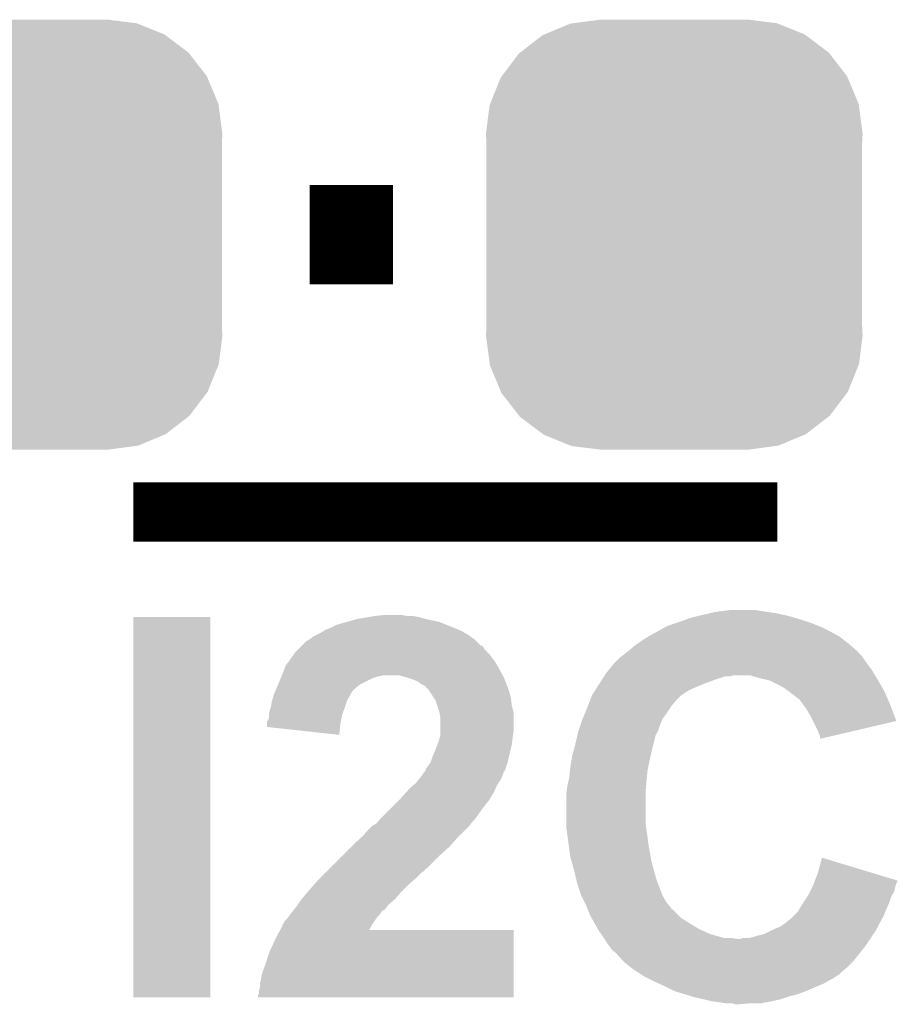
# Model space of a CAD drawing. Extents: x -1.3 to 24.2, y -3.9 to 53.4.
# Tile 32 of 48: x 6.2 to 8.5, y 31.7 to 34.2. Entities that reach past the tile are written whole.
import ezdxf

# ---------------------------------------------------------------- set-up
doc = ezdxf.new("R2010")
doc.units = 0
doc.layers.get('0').update_dxf_attribs({"linetype": 'CONTINUOUS'})
doc.layers.add('DIGI_POT_10_CLICK_V100_GTO', color=14, linetype='CONTINUOUS')
doc.layers.add('DIGI_POT_10_CLICK_V100_GTS', color=12, linetype='CONTINUOUS')

# ---------------------------------------------------------------- blocks, each defined once
blk = doc.blocks.new('CUSTOM_81')
for points in [[(-0.333154, 0.513288), (-0.266706, 0.541062), (0.334372, 0.513288), (0.265446, 0.541062)], [(-0.266706, 0.541062), (-0.259492, 0.54202), (0.265446, 0.541062), (0.263068, 0.54202)], [(-0.259492, 0.54202), (-0.1905, 0.55118), (0.263068, 0.54202), (0.1905, 0.55118)], [(-0.394942, 0.46695), (-0.337632, 0.511416), (0.39571, 0.46695), (0.33685, 0.511416)], [(-0.337632, 0.511416), (-0.333154, 0.513288), (0.33685, 0.511416), (0.334372, 0.513288)], [(-0.442246, 0.406212), (-0.39837, 0.46429), (0.442836, 0.406212), (0.397774, 0.46429)], [(-0.39837, 0.46429), (-0.394942, 0.46695), (0.397774, 0.46429), (0.39571, 0.46695)], [(-0.444708, 0.402952), (-0.442246, 0.406212), (0.4442, 0.402952), (0.442836, 0.406212)], [(-0.471976, 0.335286), (-0.444708, 0.402952), (0.472482, 0.335286), (0.4442, 0.402952)], [(-0.4826, 0.25908), (-0.47344, 0.331648), (0.4826, 0.25908), (0.472966, 0.331648)], [(-0.47344, 0.331648), (-0.471976, 0.335286), (0.472966, 0.331648), (0.472482, 0.335286)], [(-0.48133, 0.231872), (-0.4826, 0.25908), (0.48133, 0.231872), (0.4826, 0.25908)], [(-0.48133, -0.231872), (-0.48133, 0.231872), (0.48133, -0.231872), (0.48133, 0.231872)], [(-0.4826, -0.25908), (-0.48133, -0.231872), (0.4826, -0.25908), (0.48133, -0.231872)], [(-0.472964, -0.331648), (-0.4826, -0.25908), (0.47344, -0.331648), (0.4826, -0.25908)], [(-0.472482, -0.335286), (-0.472964, -0.331648), (0.471974, -0.335286), (0.47344, -0.331648)], [(-0.444198, -0.402952), (-0.472482, -0.335286), (0.444708, -0.402952), (0.471974, -0.335286)], [(-0.442836, -0.406212), (-0.444198, -0.402952), (0.442244, -0.406212), (0.444708, -0.402952)], [(-0.397772, -0.46429), (-0.442836, -0.406212), (0.39837, -0.46429), (0.442244, -0.406212)], [(-0.39571, -0.46695), (-0.397772, -0.46429), (0.39494, -0.46695), (0.39837, -0.46429)], [(-0.336848, -0.511416), (-0.39571, -0.46695), (0.337632, -0.511416), (0.39494, -0.46695)], [(-0.334372, -0.513288), (-0.336848, -0.511416), (0.333152, -0.513288), (0.337632, -0.511416)], [(-0.265444, -0.541062), (-0.334372, -0.513288), (0.266706, -0.541062), (0.333152, -0.513288)], [(-0.263068, -0.54202), (-0.265444, -0.541062), (0.25949, -0.54202), (0.266706, -0.541062)], [(-0.1905, -0.55118), (-0.263068, -0.54202), (0.1905, -0.55118), (0.25949, -0.54202)]]:
    blk.add_solid(points)

msp = doc.modelspace()

# ---------------------------------------------------------------- linework, layer by layer
at = {"layer": 'DIGI_POT_10_CLICK_V100_GTO'}
for points, const_width in [([(6.97992, 33.6804), (7.19328, 33.6804)], 0.254), ([(6.5278, 32.9692), (8.1788, 32.9692)], 0.1524)]:
    msp.add_lwpolyline(points, dxfattribs=dict(at, const_width=const_width))
for points in [[(6.5278, 31.724624), (6.527822, 32.699936), (6.725896, 31.724624), (6.72592, 32.699936)], [(6.527822, 32.699936), (6.527824, 32.69996), (6.72592, 32.699936), (6.527824, 32.69996)], [(7.10184, 32.69488), (7.132318, 32.69996), (7.277098, 32.69488), (7.259322, 32.69996)], [(7.132318, 32.69996), (7.147558, 32.7025), (7.259322, 32.69996), (7.244082, 32.7025)], [(7.147558, 32.7025), (7.170422, 32.70504), (7.228842, 32.7025), (7.216138, 32.70504)], [(7.94131, 32.69234), (7.955282, 32.69742), (8.2423, 32.69234), (8.225366, 32.69742)], [(7.955282, 32.69742), (7.96544, 32.69996), (8.225366, 32.69742), (8.216898, 32.69996)], [(7.96544, 32.69996), (7.98576, 32.70504), (8.216898, 32.69996), (8.19658, 32.70504)], [(7.98576, 32.70504), (8.007772, 32.71012), (8.19658, 32.70504), (8.173718, 32.71012)], [(8.007772, 32.71012), (8.01878, 32.71266), (8.173718, 32.71012), (8.1534, 32.71266)], [(8.01878, 32.71266), (8.056882, 32.71774), (8.1534, 32.71266), (8.122918, 32.71774)], [(7.020556, 32.66694), (7.03326, 32.67202), (7.362616, 32.66694), (7.35076, 32.67202)], [(7.03326, 32.67202), (7.048502, 32.679642), (7.35076, 32.67202), (7.331704, 32.679642)], [(7.048502, 32.679642), (7.07516, 32.687258), (7.331704, 32.679642), (7.312662, 32.687258)], [(7.07516, 32.687258), (7.10184, 32.69488), (7.312662, 32.687258), (7.277098, 32.69488)], [(7.86943, 32.66186), (7.89229, 32.67456), (8.31596, 32.66186), (8.29056, 32.67456)], [(7.89229, 32.67456), (7.896862, 32.6771), (8.29056, 32.67456), (8.28421, 32.6771)], [(7.896862, 32.6771), (7.91972, 32.68472), (8.28421, 32.6771), (8.26516, 32.68472)], [(7.91972, 32.68472), (7.92734, 32.68726), (8.26516, 32.68472), (8.25754, 32.68726)], [(7.92734, 32.68726), (7.94131, 32.69234), (8.25754, 32.68726), (8.2423, 32.69234)], [(6.982458, 32.644082), (6.987544, 32.649162), (7.400542, 32.644082), (7.393432, 32.649162)], [(6.987544, 32.649162), (6.997698, 32.65424), (7.393432, 32.649162), (7.386322, 32.65424)], [(6.997698, 32.65424), (7.007858, 32.65932), (7.386322, 32.65424), (7.377432, 32.65932)], [(7.007858, 32.65932), (7.016322, 32.6644), (7.377432, 32.65932), (7.368542, 32.6644)], [(7.016322, 32.6644), (7.020556, 32.66694), (7.368542, 32.6644), (7.362616, 32.66694)], [(7.83082, 32.639), (7.847078, 32.64916), (8.351882, 32.639), (8.338816, 32.64916)], [(7.847078, 32.64916), (7.85114, 32.651698), (8.338816, 32.64916), (8.33425, 32.651698)], [(7.85114, 32.651698), (7.86943, 32.66186), (8.33425, 32.651698), (8.31596, 32.66186)], [(6.951982, 32.618682), (6.957056, 32.623756), (7.426962, 32.618682), (7.424422, 32.623756)], [(6.957056, 32.623756), (6.959596, 32.626294), (7.424422, 32.623756), (7.421886, 32.626294)], [(6.959596, 32.626294), (6.959602, 32.6263), (7.421886, 32.626294), (7.419344, 32.6263)], [(6.959602, 32.6263), (6.972304, 32.639), (7.419344, 32.6263), (7.406642, 32.639)], [(6.972304, 32.639), (6.974846, 32.639006), (7.406642, 32.639), (7.406636, 32.639006)], [(6.974846, 32.639006), (6.977378, 32.641538), (7.406636, 32.639006), (7.404102, 32.641538)], [(6.977378, 32.641538), (6.977384, 32.641542), (7.404102, 32.641538), (7.404098, 32.641542)], [(6.977384, 32.641542), (6.982458, 32.644082), (7.404098, 32.641542), (7.400542, 32.644082)], [(7.7978, 32.6136), (7.81304, 32.6263), (8.382004, 32.6136), (8.367488, 32.6263)], [(7.81304, 32.6263), (7.820152, 32.63138), (8.367488, 32.6263), (8.36168, 32.63138)], [(7.820152, 32.63138), (7.83082, 32.639), (8.36168, 32.63138), (8.351882, 32.639)], [(6.926216, 32.585658), (6.94073, 32.605978), (7.454902, 32.585658), (7.43966, 32.605978)], [(6.94073, 32.605978), (6.944362, 32.611062), (7.43966, 32.605978), (7.43458, 32.611062)], [(6.944362, 32.611062), (6.951982, 32.618682), (7.43458, 32.611062), (7.426962, 32.618682)], [(7.76478, 32.58566), (7.774942, 32.59582), (8.40486, 32.58566), (8.398088, 32.59582)], [(7.774942, 32.59582), (7.781714, 32.6009), (8.398088, 32.59582), (8.3947, 32.6009)], [(7.781714, 32.6009), (7.7851, 32.60344), (8.3947, 32.6009), (8.39216, 32.60344)], [(7.7851, 32.60344), (7.794616, 32.611054), (8.39216, 32.60344), (8.384546, 32.611054)], [(7.794616, 32.611054), (7.79777, 32.613576), (8.384546, 32.611054), (8.38454, 32.613576)], [(7.79777, 32.613576), (7.7978, 32.6136), (8.38454, 32.613576), (8.382004, 32.6136)], [(6.9088, 32.5501), (6.917944, 32.57296), (7.47499, 32.5501), (7.46252, 32.57296)], [(6.917944, 32.57296), (6.918962, 32.575502), (7.46252, 32.57296), (7.460996, 32.575502)], [(6.918962, 32.575502), (6.926216, 32.585658), (7.460996, 32.575502), (7.454902, 32.585658)], [(7.74769, 32.565338), (7.762238, 32.583118), (8.420102, 32.565338), (8.406768, 32.583118)], [(7.762238, 32.583118), (7.76478, 32.58566), (8.406768, 32.583118), (8.40486, 32.58566)], [(6.905752, 32.54248), (6.907782, 32.547558), (7.13994, 32.54248), (7.15518, 32.547558)], [(6.907782, 32.547558), (6.9088, 32.5501), (7.15518, 32.547558), (7.167878, 32.5501)], [(7.22884, 32.54502), (7.211058, 32.5501), (7.47776, 32.54502), (7.47499, 32.5501)], [(7.244082, 32.53994), (7.22884, 32.54502), (7.479714, 32.53994), (7.47776, 32.54502)], [(7.729682, 32.53994), (7.734528, 32.547558), (8.02132, 32.53994), (8.044178, 32.547558)], [(7.734528, 32.547558), (7.73453, 32.54756), (8.044178, 32.547558), (8.056876, 32.54756)], [(7.73453, 32.54756), (7.736146, 32.550098), (8.056876, 32.54756), (8.064498, 32.550098)], [(7.736146, 32.5501), (7.73938, 32.55518), (8.429246, 32.5501), (8.426198, 32.55518)], [(7.736146, 32.550098), (7.736146, 32.5501), (8.064498, 32.550098), (8.110218, 32.5501)], [(7.73938, 32.55518), (7.74769, 32.565338), (8.426198, 32.55518), (8.420102, 32.565338)], [(8.135622, 32.54248), (8.110218, 32.5501), (8.433818, 32.54248), (8.429246, 32.5501)], [(6.893922, 32.514542), (6.899364, 32.52724), (7.094222, 32.514542), (7.109464, 32.52724)], [(6.899364, 32.52724), (6.90372, 32.5374), (7.109464, 32.52724), (7.12978, 32.5374)], [(6.90372, 32.5374), (6.905752, 32.54248), (7.12978, 32.5374), (7.13994, 32.54248)], [(7.256782, 32.53486), (7.244082, 32.53994), (7.481668, 32.53486), (7.479714, 32.53994)], [(7.266942, 32.527242), (7.256782, 32.53486), (7.4846, 32.527242), (7.481668, 32.53486)], [(7.277094, 32.52216), (7.266942, 32.527242), (7.486554, 32.52216), (7.4846, 32.527242)], [(7.279634, 32.517096), (7.277094, 32.52216), (7.488502, 32.517096), (7.486554, 32.52216)], [(7.715134, 32.51708), (7.723216, 32.52978), (7.9629, 32.51708), (7.993382, 32.52978)], [(7.723216, 32.52978), (7.729682, 32.53994), (7.993382, 32.52978), (8.02132, 32.53994)], [(8.147056, 32.53994), (8.135622, 32.54248), (8.43534, 32.53994), (8.433818, 32.54248)], [(8.158478, 32.537402), (8.147056, 32.53994), (8.436822, 32.537402), (8.43534, 32.53994)], [(8.194038, 32.51962), (8.158478, 32.537402), (8.447194, 32.51962), (8.436822, 32.537402)], [(8.2042, 32.512), (8.194038, 32.51962), (8.451638, 32.512), (8.447194, 32.51962)], [(6.884124, 32.486602), (6.887754, 32.499302), (7.07644, 32.486602), (7.08406, 32.499302)], [(6.887754, 32.499302), (6.88848, 32.501842), (7.08406, 32.499302), (7.08533, 32.501842)], [(6.88848, 32.501842), (6.891742, 32.509456), (7.08533, 32.501842), (7.089138, 32.509456)], [(6.891742, 32.509456), (6.893922, 32.514542), (7.089138, 32.509456), (7.094222, 32.514542)], [(7.28217, 32.51708), (7.279634, 32.517096), (7.488508, 32.51708), (7.488502, 32.517096)], [(7.285558, 32.512002), (7.28217, 32.51708), (7.49046, 32.512002), (7.488508, 32.51708)], [(7.29742, 32.494218), (7.285558, 32.512002), (7.49554, 32.494218), (7.49046, 32.512002)], [(7.302498, 32.486604), (7.29742, 32.494218), (7.496492, 32.486604), (7.49554, 32.494218)], [(7.698936, 32.4866), (7.70382, 32.499298), (7.91972, 32.4866), (7.932418, 32.499298)], [(7.70382, 32.499298), (7.703822, 32.4993), (7.932418, 32.499298), (7.93242, 32.4993)], [(7.703822, 32.4993), (7.710284, 32.509458), (7.93242, 32.4993), (7.947658, 32.509458)], [(7.710284, 32.509458), (7.715134, 32.51708), (7.947658, 32.509458), (7.9629, 32.51708)], [(8.208014, 32.509458), (8.2042, 32.512), (8.45312, 32.509458), (8.451638, 32.512)], [(8.21182, 32.50692), (8.208014, 32.509458), (8.454208, 32.50692), (8.45312, 32.509458)], [(8.21436, 32.504382), (8.21182, 32.50692), (8.455296, 32.504382), (8.454208, 32.50692)], [(8.234678, 32.489142), (8.21436, 32.504382), (8.461828, 32.489142), (8.455296, 32.504382)], [(6.875782, 32.453582), (6.88086, 32.46882), (7.064692, 32.453582), (7.070406, 32.46882)], [(6.88086, 32.46882), (6.881282, 32.47136), (7.070406, 32.46882), (7.07136, 32.47136)], [(6.881282, 32.47136), (6.8834, 32.484062), (7.07136, 32.47136), (7.075592, 32.484062)], [(6.8834, 32.484062), (6.884124, 32.486602), (7.075592, 32.484062), (7.07644, 32.486602)], [(7.306734, 32.4739), (7.302498, 32.486604), (7.49808, 32.4739), (7.496492, 32.486604)], [(7.312658, 32.456122), (7.306734, 32.4739), (7.502526, 32.456122), (7.49808, 32.4739)], [(7.69112, 32.466282), (7.693072, 32.471356), (7.904478, 32.466282), (7.907018, 32.471356)], [(7.693072, 32.471356), (7.698936, 32.4866), (7.907018, 32.471356), (7.91972, 32.4866)], [(8.24611, 32.4739), (8.234678, 32.489142), (8.46836, 32.4739), (8.461828, 32.489142)], [(8.24992, 32.468818), (8.24611, 32.4739), (8.470264, 32.468818), (8.46836, 32.4739)], [(8.26262, 32.448498), (8.24992, 32.468818), (8.47787, 32.448498), (8.470264, 32.468818)], [(6.87578, 32.451038), (6.875782, 32.453582), (7.06374, 32.451038), (7.064692, 32.453582)], [(6.87578, 32.440884), (6.87578, 32.451038), (7.061708, 32.440884), (7.06374, 32.451038)], [(7.313084, 32.453578), (7.312658, 32.456122), (7.50316, 32.453578), (7.502526, 32.456122)], [(7.3152, 32.440882), (7.313084, 32.453578), (7.50316, 32.440882), (7.50316, 32.453578)], [(7.679478, 32.438342), (7.683712, 32.4485), (7.88416, 32.438342), (7.89178, 32.4485)], [(7.683712, 32.4485), (7.69006, 32.46374), (7.89178, 32.4485), (7.90194, 32.46374)], [(7.69006, 32.46374), (7.69112, 32.46628), (7.90194, 32.46374), (7.904476, 32.46628)], [(7.69112, 32.46628), (7.69112, 32.466282), (7.904476, 32.46628), (7.904478, 32.466282)], [(8.270244, 32.433254), (8.26262, 32.448498), (8.483574, 32.433254), (8.47787, 32.448498)], [(6.8707, 32.42564), (6.870702, 32.430724), (7.05866, 32.42564), (7.059676, 32.430724)], [(6.8707, 32.418042), (6.8707, 32.42564), (7.057962, 32.418042), (7.05866, 32.42564)], [(7.056096, 32.397702), (6.8707, 32.418042), (7.056096, 32.397702), (7.057962, 32.418042)], [(6.870702, 32.430724), (6.87578, 32.440884), (7.059676, 32.430724), (7.061708, 32.440884)], [(7.3152, 32.407858), (7.3152, 32.440882), (7.50316, 32.407858), (7.50316, 32.440882)], [(7.669954, 32.4104), (7.675034, 32.425642), (7.874, 32.4104), (7.87908, 32.425642)], [(7.675034, 32.425642), (7.67842, 32.435798), (7.87908, 32.425642), (7.883142, 32.435798)], [(7.67842, 32.435798), (7.679478, 32.438342), (7.883142, 32.435798), (7.88416, 32.438342)], [(8.2804, 32.41294), (8.270244, 32.433254), (8.396618, 32.41294), (8.483574, 32.433254)], [(7.313746, 32.39262), (7.3152, 32.397702), (7.50062, 32.39262), (7.501466, 32.397702)], [(7.3152, 32.397702), (7.3152, 32.407858), (7.501466, 32.397702), (7.50316, 32.407858)], [(7.66064, 32.3723), (7.665914, 32.395158), (7.860664, 32.3723), (7.866378, 32.395158)], [(7.665914, 32.395158), (7.66826, 32.405318), (7.866378, 32.395158), (7.871458, 32.405318)], [(7.66826, 32.405318), (7.669954, 32.4104), (7.871458, 32.405318), (7.874, 32.4104)], [(8.28548, 32.40024), (8.2804, 32.41294), (8.342254, 32.40024), (8.396618, 32.41294)], [(8.288018, 32.395164), (8.28548, 32.40024), (8.320526, 32.395164), (8.342254, 32.40024)], [(8.28802, 32.38757), (8.288018, 32.395164), (8.28802, 32.38757), (8.320526, 32.395164)], [(7.3025, 32.3596), (7.30726, 32.3723), (7.494904, 32.3596), (7.49808, 32.3723)], [(7.30726, 32.3723), (7.310118, 32.379918), (7.49808, 32.3723), (7.499032, 32.379918)], [(7.310118, 32.379918), (7.313746, 32.39262), (7.499032, 32.379918), (7.50062, 32.39262)], [(7.65579, 32.35452), (7.66064, 32.3723), (7.85622, 32.35452), (7.860664, 32.3723)], [(7.29488, 32.341818), (7.299234, 32.35198), (7.49074, 32.341818), (7.493, 32.35198)], [(7.299234, 32.35198), (7.3025, 32.3596), (7.493, 32.35198), (7.494904, 32.3596)], [(7.650902, 32.33166), (7.65302, 32.344362), (7.85114, 32.33166), (7.853962, 32.344362)], [(7.65302, 32.344362), (7.65579, 32.35452), (7.853962, 32.344362), (7.85622, 32.35452)], [(7.28218, 32.31642), (7.2898, 32.32658), (7.483682, 32.31642), (7.48707, 32.32658)], [(7.2898, 32.32658), (7.290646, 32.32912), (7.48707, 32.32658), (7.487918, 32.32912)], [(7.290646, 32.32912), (7.29488, 32.341818), (7.487918, 32.32912), (7.49074, 32.341818)], [(7.64794, 32.31388), (7.650902, 32.33166), (7.847582, 32.31388), (7.85114, 32.33166)], [(7.26186, 32.28594), (7.269478, 32.2961), (7.471154, 32.28594), (7.47522, 32.2961)], [(7.269478, 32.2961), (7.27519, 32.303716), (7.47522, 32.2961), (7.47776, 32.303716)], [(7.27519, 32.303716), (7.277098, 32.30626), (7.47776, 32.303716), (7.480296, 32.30626)], [(7.277098, 32.30626), (7.2771, 32.306262), (7.480296, 32.30626), (7.480296, 32.306262)], [(7.2771, 32.306262), (7.277104, 32.308806), (7.480296, 32.306262), (7.481144, 32.308806)], [(7.277104, 32.308806), (7.28218, 32.31642), (7.481144, 32.308806), (7.483682, 32.31642)], [(7.6454, 32.288482), (7.647178, 32.306262), (7.844282, 32.288482), (7.84606, 32.306262)], [(7.647178, 32.306262), (7.64794, 32.31388), (7.84606, 32.306262), (7.847582, 32.31388)], [(7.239002, 32.263082), (7.245352, 32.268162), (7.457802, 32.263082), (7.45998, 32.268162)], [(7.245352, 32.268162), (7.251702, 32.273242), (7.45998, 32.268162), (7.463366, 32.273242)], [(7.251702, 32.273242), (7.259826, 32.283398), (7.463366, 32.273242), (7.470138, 32.283398)], [(7.259826, 32.283398), (7.26186, 32.28594), (7.470138, 32.283398), (7.471154, 32.28594)], [(7.64032, 32.265618), (7.643706, 32.28086), (7.842248, 32.265618), (7.84352, 32.28086)], [(7.643706, 32.28086), (7.6454, 32.288482), (7.84352, 32.28086), (7.844282, 32.288482)], [(7.2136, 32.23514), (7.227454, 32.25038), (7.442834, 32.23514), (7.452358, 32.25038)], [(7.227454, 32.25038), (7.239002, 32.263082), (7.452358, 32.25038), (7.457802, 32.263082)], [(7.63778, 32.2453), (7.638414, 32.250382), (7.84098, 32.2453), (7.84098, 32.250382)], [(7.63778, 32.17164), (7.63778, 32.2453), (7.84098, 32.17164), (7.84098, 32.2453)], [(7.638414, 32.250382), (7.64032, 32.265618), (7.84098, 32.250382), (7.842248, 32.265618)], [(7.18566, 32.2072), (7.20852, 32.23006), (7.42188, 32.2072), (7.43966, 32.23006)], [(7.20852, 32.23006), (7.2136, 32.23514), (7.43966, 32.23006), (7.442834, 32.23514)], [(7.1628, 32.18434), (7.18566, 32.2072), (7.405876, 32.18434), (7.42188, 32.2072)], [(7.139942, 32.164022), (7.152642, 32.171644), (7.388858, 32.164022), (7.394578, 32.171644)], [(7.152642, 32.171644), (7.154668, 32.174178), (7.394578, 32.171644), (7.39648, 32.174178)], [(7.154668, 32.174178), (7.160766, 32.181798), (7.39648, 32.174178), (7.404098, 32.181798)], [(7.160766, 32.181798), (7.1628, 32.18434), (7.404098, 32.181798), (7.405876, 32.18434)], [(7.63778, 32.161482), (7.63778, 32.17164), (7.842432, 32.161482), (7.84098, 32.17164)], [(7.11098, 32.13354), (7.12216, 32.143704), (7.35838, 32.13354), (7.368542, 32.143704)], [(7.12216, 32.143704), (7.122166, 32.146246), (7.368542, 32.143704), (7.371084, 32.146246)], [(7.122166, 32.146246), (7.13994, 32.16402), (7.371084, 32.146246), (7.388858, 32.16402)], [(7.13994, 32.16402), (7.139942, 32.164022), (7.388858, 32.16402), (7.388858, 32.164022)], [(7.641168, 32.13608), (7.63778, 32.161482), (7.84606, 32.13608), (7.842432, 32.161482)], [(7.086598, 32.11068), (7.09422, 32.1183), (7.33806, 32.11068), (7.344832, 32.1183)], [(7.09422, 32.1183), (7.11098, 32.13354), (7.344832, 32.1183), (7.35838, 32.13354)], [(7.643878, 32.11576), (7.641168, 32.13608), (7.8486, 32.11576), (7.84606, 32.13608)], [(7.64794, 32.085282), (7.643878, 32.11576), (7.85398, 32.085282), (7.8486, 32.11576)], [(7.063738, 32.08782), (7.086598, 32.11068), (7.31266, 32.08782), (7.33806, 32.11068)], [(7.030718, 32.0548), (7.063738, 32.08782), (7.279636, 32.0548), (7.31266, 32.08782)], [(7.65157, 32.07258), (7.64794, 32.085282), (7.85622, 32.07258), (7.85398, 32.085282)], [(7.6581, 32.04972), (7.65157, 32.07258), (7.86257, 32.04972), (7.85622, 32.07258)], [(8.28294, 32.04464), (8.293124, 32.082734), (8.41896, 32.04464), (8.293124, 32.082734)], [(7.005318, 32.0294), (7.020556, 32.044638), (7.2517, 32.0294), (7.266938, 32.044638)], [(7.020556, 32.044638), (7.02564, 32.049722), (7.266938, 32.044638), (7.274556, 32.049722)], [(7.02564, 32.049722), (7.030702, 32.054784), (7.274556, 32.049722), (7.277094, 32.054784)], [(7.030702, 32.054784), (7.030718, 32.0548), (7.277094, 32.054784), (7.279636, 32.0548)], [(7.663378, 32.02686), (7.6581, 32.04972), (7.86892, 32.02686), (7.86257, 32.04972)], [(8.275116, 32.024302), (8.28294, 32.04464), (8.48614, 32.024302), (8.41896, 32.04464)], [(6.985, 32.00654), (6.991668, 32.014162), (7.226298, 32.00654), (7.23392, 32.014162)], [(6.991668, 32.014162), (7.002778, 32.02686), (7.23392, 32.014162), (7.248736, 32.02686)], [(7.002778, 32.02686), (7.005318, 32.0294), (7.248736, 32.02686), (7.2517, 32.0294)], [(7.665722, 32.0167), (7.663378, 32.02686), (7.87273, 32.0167), (7.86892, 32.02686)], [(7.67588, 31.986222), (7.665722, 32.0167), (7.88416, 31.986222), (7.87273, 32.0167)], [(8.27024, 32.01162), (8.272192, 32.016698), (8.481906, 32.01162), (8.4836, 32.016698)], [(8.272192, 32.016698), (8.274146, 32.021776), (8.4836, 32.016698), (8.486138, 32.021776)], [(8.274146, 32.021776), (8.275116, 32.024302), (8.486138, 32.021776), (8.48614, 32.024302)], [(6.959174, 31.976058), (6.96976, 31.98876), (7.19836, 31.976058), (7.209472, 31.98876)], [(6.96976, 31.98876), (6.97629, 31.99638), (7.209472, 31.98876), (7.21614, 31.99638)], [(6.97629, 31.99638), (6.985, 32.00654), (7.21614, 31.99638), (7.226298, 32.00654)], [(8.25754, 31.986222), (8.262618, 31.996378), (8.472424, 31.986222), (8.47852, 31.996378)], [(8.262618, 31.996378), (8.268968, 32.009078), (8.47852, 31.996378), (8.48106, 32.009078)], [(8.268968, 32.009078), (8.27024, 32.01162), (8.48106, 32.009078), (8.481906, 32.01162)], [(6.948592, 31.960818), (6.95706, 31.97352), (7.18058, 31.960818), (7.195398, 31.97352)], [(6.95706, 31.97352), (6.959174, 31.976058), (7.195398, 31.97352), (7.19836, 31.976058)], [(7.675882, 31.986218), (7.67588, 31.986222), (7.88416, 31.986218), (7.88416, 31.986222)], [(7.68477, 31.968444), (7.675882, 31.986218), (7.89432, 31.968444), (7.88416, 31.986218)], [(7.68858, 31.96082), (7.68477, 31.968444), (7.90067, 31.96082), (7.89432, 31.968444)], [(8.2423, 31.96336), (8.245686, 31.968442), (8.463642, 31.96336), (8.46582, 31.968442)], [(8.245686, 31.968442), (8.255846, 31.983682), (8.46582, 31.968442), (8.4709, 31.983682)], [(8.255846, 31.983682), (8.25754, 31.986222), (8.4709, 31.983682), (8.472424, 31.986222)], [(6.931022, 31.937958), (6.93674, 31.94558), (7.160258, 31.937958), (7.16534, 31.94558)], [(6.93674, 31.94558), (6.938766, 31.948114), (7.16534, 31.94558), (7.167874, 31.948114)], [(6.938766, 31.948114), (6.938772, 31.94812), (7.167874, 31.948114), (7.170416, 31.94812)], [(6.938772, 31.94812), (6.942834, 31.953198), (7.170416, 31.94812), (7.175498, 31.953198)], [(6.942834, 31.953198), (6.9469, 31.95828), (7.175498, 31.953198), (7.178886, 31.95828)], [(6.9469, 31.95828), (6.948592, 31.960818), (7.178886, 31.95828), (7.18058, 31.960818)], [(7.69163, 31.953196), (7.68858, 31.96082), (7.90702, 31.953196), (7.90067, 31.96082)], [(7.692644, 31.95066), (7.69163, 31.953196), (7.907044, 31.95066), (7.90702, 31.953196)], [(7.692648, 31.950654), (7.692644, 31.95066), (7.909566, 31.950654), (7.907044, 31.95066)], [(7.69874, 31.93542), (7.692648, 31.950654), (7.924802, 31.93542), (7.909566, 31.950654)], [(8.219438, 31.93288), (8.232142, 31.945582), (8.45058, 31.93288), (8.456022, 31.945582)], [(8.232142, 31.945582), (8.2423, 31.96336), (8.456022, 31.945582), (8.463642, 31.96336)], [(6.911346, 31.912566), (6.913878, 31.9151), (7.141036, 31.912566), (7.142478, 31.9151)], [(6.913878, 31.9151), (6.913882, 31.915104), (7.142478, 31.9151), (7.14248, 31.915104)], [(6.913882, 31.915104), (6.916422, 31.920178), (7.14248, 31.915104), (7.146104, 31.920178)], [(6.916422, 31.920178), (6.9215, 31.925262), (7.146104, 31.920178), (7.149736, 31.925262)], [(6.9215, 31.925262), (6.927214, 31.93288), (7.149736, 31.925262), (7.15518, 31.93288)], [(6.927214, 31.93288), (6.931022, 31.937958), (7.15518, 31.93288), (7.160258, 31.937958)], [(7.702974, 31.9278), (7.69874, 31.93542), (7.932422, 31.9278), (7.924802, 31.93542)], [(7.71003, 31.9151), (7.702974, 31.9278), (7.95274, 31.9151), (7.932422, 31.9278)], [(7.71144, 31.91256), (7.71003, 31.9151), (7.956974, 31.91256), (7.95274, 31.9151)], [(8.188958, 31.907482), (8.21182, 31.925262), (8.437034, 31.907482), (8.446516, 31.925262)], [(8.21182, 31.925262), (8.219438, 31.93288), (8.446516, 31.925262), (8.45058, 31.93288)], [(6.89356, 31.877), (6.904486, 31.897296), (7.503156, 31.877), (7.50316, 31.897296)], [(6.904486, 31.897296), (6.904498, 31.89732), (7.50316, 31.897296), (7.132362, 31.89732)], [(6.904498, 31.89732), (6.91134, 31.910026), (7.132362, 31.89732), (7.13959, 31.910026)], [(6.91134, 31.910026), (6.911346, 31.912566), (7.13959, 31.910026), (7.141036, 31.912566)], [(7.718696, 31.89986), (7.71144, 31.91256), (7.978142, 31.89986), (7.956974, 31.91256)], [(7.721598, 31.89478), (7.718696, 31.89986), (7.989316, 31.89478), (7.978142, 31.89986)], [(7.727046, 31.887158), (7.721598, 31.89478), (8.00608, 31.887158), (7.989316, 31.89478)], [(8.145782, 31.88716), (8.16102, 31.89478), (8.42518, 31.88716), (8.43026, 31.89478)], [(8.16102, 31.89478), (8.1661, 31.89732), (8.43026, 31.89478), (8.431614, 31.89732)], [(8.1661, 31.89732), (8.188958, 31.907482), (8.431614, 31.89732), (8.437034, 31.907482)], [(6.87832, 31.84398), (6.89356, 31.877), (7.503152, 31.84398), (7.503156, 31.877)], [(7.734302, 31.877), (7.727046, 31.887158), (8.041642, 31.877), (8.00608, 31.887158)], [(7.735826, 31.87446), (7.734302, 31.877), (8.077202, 31.87446), (8.05942, 31.877)], [(7.741918, 31.864302), (7.735826, 31.87446), (8.40994, 31.864302), (8.416712, 31.87446)], [(7.747636, 31.85668), (7.741918, 31.864302), (8.40486, 31.85668), (8.40994, 31.864302)], [(8.077202, 31.87446), (8.084824, 31.874462), (8.416712, 31.87446), (8.416714, 31.874462)], [(8.084824, 31.874462), (8.089904, 31.877), (8.416714, 31.874462), (8.418406, 31.877)], [(8.107684, 31.877), (8.12546, 31.88208), (8.418406, 31.877), (8.421792, 31.88208)], [(8.12546, 31.88208), (8.145782, 31.88716), (8.421792, 31.88208), (8.42518, 31.88716)], [(6.86816, 31.8135), (6.87832, 31.84398), (7.503148, 31.8135), (7.503152, 31.84398)], [(7.74954, 31.85414), (7.747636, 31.85668), (8.402828, 31.85414), (8.40486, 31.85668)], [(7.75462, 31.84652), (7.74954, 31.85414), (8.396732, 31.84652), (8.402828, 31.85414)], [(7.759694, 31.841446), (7.75462, 31.84652), (8.392672, 31.841446), (8.396732, 31.84652)], [(7.762236, 31.84144), (7.759694, 31.841446), (8.392668, 31.84144), (8.392672, 31.841446)], [(7.782814, 31.81858), (7.762236, 31.84144), (8.37438, 31.81858), (8.392668, 31.84144)], [(6.858002, 31.78556), (6.86816, 31.8135), (7.503144, 31.78556), (7.503148, 31.8135)], [(7.7851, 31.81604), (7.782814, 31.81858), (8.37184, 31.81604), (8.37438, 31.81858)], [(7.80415, 31.8008), (7.7851, 31.81604), (8.3566, 31.8008), (8.37184, 31.81604)], [(7.8105, 31.79572), (7.80415, 31.8008), (8.350674, 31.79572), (8.3566, 31.8008)], [(7.826478, 31.785554), (7.8105, 31.79572), (8.33882, 31.785554), (8.350674, 31.79572)], [(6.85292, 31.760162), (6.858002, 31.78556), (7.50314, 31.760162), (7.503144, 31.78556)], [(7.83046, 31.78302), (7.826478, 31.785554), (8.338796, 31.78302), (8.33882, 31.785554)], [(7.830466, 31.783016), (7.83046, 31.78302), (8.336274, 31.783016), (8.338796, 31.78302)], [(7.83844, 31.777942), (7.830466, 31.783016), (8.328662, 31.777942), (8.336274, 31.783016)], [(7.848604, 31.77286), (7.83844, 31.777942), (8.321038, 31.77286), (8.328662, 31.777942)], [(7.858762, 31.76778), (7.848604, 31.77286), (8.310882, 31.76778), (8.321038, 31.77286)], [(7.86384, 31.76524), (7.858762, 31.76778), (8.306648, 31.76524), (8.310882, 31.76778)], [(7.875016, 31.76016), (7.86384, 31.76524), (8.298184, 31.76016), (8.306648, 31.76524)], [(6.85038, 31.734764), (6.850382, 31.742382), (7.503136, 31.734764), (7.503138, 31.742382)], [(6.850382, 31.742382), (6.85292, 31.750004), (7.503138, 31.742382), (7.503138, 31.750004)], [(6.85292, 31.750004), (6.85292, 31.760162), (7.503138, 31.750004), (7.50314, 31.760162)], [(7.886192, 31.75508), (7.875016, 31.76016), (8.28548, 31.75508), (8.298184, 31.76016)], [(7.89178, 31.75254), (7.886192, 31.75508), (8.279552, 31.75254), (8.28548, 31.75508)], [(7.91718, 31.73984), (7.89178, 31.75254), (8.24992, 31.73984), (8.279552, 31.75254)], [(7.942582, 31.73222), (7.91718, 31.73984), (8.229598, 31.73222), (8.24992, 31.73984)], [(6.725896, 31.7246), (6.5278, 31.724624), (6.725896, 31.7246), (6.725896, 31.724624)], [(6.84784, 31.724624), (6.847842, 31.729684), (7.503136, 31.724624), (7.503136, 31.729684)], [(7.503136, 31.7246), (6.84784, 31.724624), (7.503136, 31.7246), (7.503136, 31.724624)], [(6.847842, 31.729684), (6.85038, 31.734764), (7.503136, 31.729684), (7.503136, 31.734764)], [(7.959516, 31.72714), (7.942582, 31.73222), (8.209282, 31.72714), (8.229598, 31.73222)], [(7.967982, 31.7246), (7.959516, 31.72714), (8.20166, 31.7246), (8.209282, 31.72714)], [(7.99084, 31.71952), (7.967982, 31.7246), (8.186418, 31.71952), (8.20166, 31.7246)], [(8.01116, 31.71444), (7.99084, 31.71952), (8.16356, 31.71444), (8.186418, 31.71952)], [(8.03148, 31.7119), (8.01116, 31.71444), (8.149588, 31.7119), (8.16356, 31.71444)], [(8.046718, 31.70936), (8.03148, 31.7119), (8.135618, 31.70936), (8.149588, 31.7119)], [(8.072118, 31.70682), (8.061958, 31.70936), (8.079742, 31.70682), (8.11022, 31.70936)]]:
    msp.add_solid(points, dxfattribs=at)

# ---------------------------------------------------------------- block references
at = {"layer": 'DIGI_POT_10_CLICK_V100_GTS'}
for p in [(6.2738, 33.6804), (7.91464, 33.6804)]:
    msp.add_blockref('CUSTOM_81', p, dxfattribs=at)

doc.saveas('drawing.dxf')
